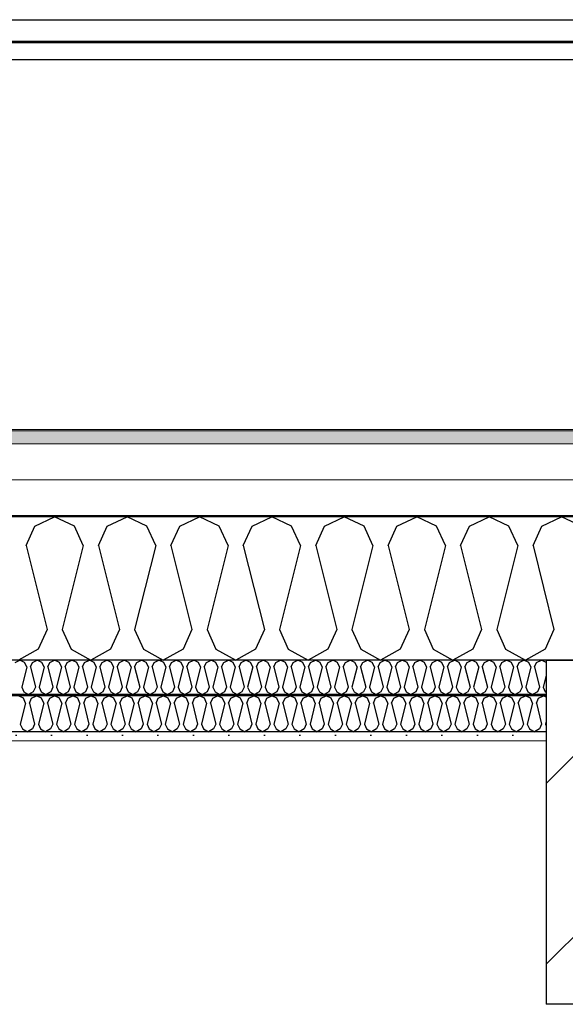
# Model space of a CAD drawing. Header units: millimetres. Extents: x -8544 to 51179, y -2070 to 39312.
# Tile 96 of 165: x 21380 to 22149, y 8065 to 9452. Entities that reach past the tile are written whole.
import ezdxf

# ---------------------------------------------------------------- set-up
doc = ezdxf.new("R2010")
doc.units = ezdxf.units.MM
doc.header["$LTSCALE"] = 0.5
doc.header["$MEASUREMENT"] = 0
doc.linetypes.add('PLINE', pattern=[0])
for name, color, linetype in [('223- Bjelker', 7, 'Continuous'), ('223- Bjelker (Skravur)', 7, 'Continuous'), ('256- Faste himlinger og overflatebehandling (Skravur)(Nye konstruksjoner)', 7, 'Continuous'), ('256- Faste himlinger og overflatebehandling(Nye konstruksjoner)', 7, 'Continuous'), ('261- Primærkonstruksjon (tak)', 7, 'Continuous'), ('261- Primærkonstruksjon (tak) (Skravur)', 7, 'Continuous'), ('262- Taktekking (Skravur)(Nye konstruksjoner)', 7, 'Continuous'), ('265- Gesimser_ takrenner og nedløp(Nye konstruksjoner)', 7, 'Continuous'), ('832- Tekst bygning(Nye konstruksjoner)', 7, 'Continuous')]:
    doc.layers.add(name, color=color, linetype=linetype)
doc.layers.add('236- Innvendig kledning og overflate(Nye konstruksjoner)', color=7, linetype='Continuous', lineweight=0)
doc.layers.add('262- Taktekking(Nye konstruksjoner)', color=7, linetype='Continuous', lineweight=0)
doc.styles.add('GENERATED_STYLE_3', font='arial.ttf')

# ---------------------------------------------------------------- blocks, each defined once
blk = doc.blocks.new('*X4')
at = {"layer": '261- Primærkonstruksjon (tak) (Skravur)', "linetype": 'PLINE'}
for p, q in [((21401.6, 8738.1), (21429.4, 8751.3)), ((21457.3, 8738.1), (21429.4, 8751.3)), ((21503.6, 8738.1), (21531.5, 8751.3)), ((21559.4, 8738.1), (21531.5, 8751.3)), ((21605.7, 8738.1), (21633.5, 8751.3)), ((21661.4, 8738.1), (21633.5, 8751.3)), ((21707.7, 8738.1), (21735.6, 8751.3)), ((21763.4, 8738.1), (21735.6, 8751.3)), ((21809.8, 8738.1), (21837.6, 8751.3)), ((21865.5, 8738.1), (21837.6, 8751.3)), ((21911.8, 8738.1), (21939.7, 8751.3)), ((21967.5, 8738.1), (21939.7, 8751.3)), ((22013.8, 8738.1), (22041.7, 8751.3)), ((22069.6, 8738.1), (22041.7, 8751.3)), ((22115.9, 8738.1), (22143.8, 8751.3)), ((22171.6, 8738.1), (22143.8, 8751.3)), ((21389.1, 8710.8), (21401.6, 8738.1)), ((21469.7, 8710.8), (21457.3, 8738.1)), ((21491.2, 8710.8), (21503.6, 8738.1)), ((21571.8, 8710.8), (21559.4, 8738.1)), ((21593.2, 8710.8), (21605.7, 8738.1)), ((21673.8, 8710.8), (21661.4, 8738.1)), ((21695.3, 8710.8), (21707.7, 8738.1)), ((21775.9, 8710.8), (21763.4, 8738.1)), ((21797.3, 8710.8), (21809.8, 8738.1)), ((21877.9, 8710.8), (21865.5, 8738.1)), ((21899.4, 8710.8), (21911.8, 8738.1)), ((21980, 8710.8), (21967.5, 8738.1)), ((22001.4, 8710.8), (22013.8, 8738.1)), ((22082, 8710.8), (22069.6, 8738.1)), ((22103.5, 8710.8), (22115.9, 8738.1)), ((21389.1, 8710.8), (21418.7, 8592.5)), ((21469.7, 8710.8), (21440.2, 8592.5)), ((21491.2, 8710.8), (21520.8, 8592.5)), ((21571.8, 8710.8), (21542.2, 8592.5)), ((21593.2, 8710.8), (21622.8, 8592.5)), ((21673.8, 8710.8), (21644.3, 8592.5)), ((21695.3, 8710.8), (21724.9, 8592.5)), ((21775.9, 8710.8), (21746.3, 8592.5)), ((21797.3, 8710.8), (21826.9, 8592.5)), ((21877.9, 8710.8), (21848.3, 8592.5)), ((21899.4, 8710.8), (21929, 8592.5)), ((21980, 8710.8), (21950.4, 8592.5)), ((22001.4, 8710.8), (22031, 8592.5)), ((22082, 8710.8), (22052.4, 8592.5)), ((22103.5, 8710.8), (22133, 8592.5)), ((21418.7, 8592.5), (21406.3, 8565.1)), ((21440.2, 8592.5), (21452.6, 8565.1)), ((21520.8, 8592.5), (21508.3, 8565.1)), ((21542.2, 8592.5), (21554.6, 8565.1)), ((21622.8, 8592.5), (21610.4, 8565.1)), ((21644.3, 8592.5), (21656.7, 8565.1)), ((21724.9, 8592.5), (21712.4, 8565.1)), ((21746.3, 8592.5), (21758.7, 8565.1)), ((21826.9, 8592.5), (21814.5, 8565.1)), ((21848.3, 8592.5), (21860.8, 8565.1)), ((21929, 8592.5), (21916.5, 8565.1)), ((21950.4, 8592.5), (21962.8, 8565.1)), ((22031, 8592.5), (22018.6, 8565.1)), ((22052.4, 8592.5), (22064.9, 8565.1)), ((22133, 8592.5), (22120.6, 8565.1)), ((21406.3, 8565.1), (21378.4, 8549.6)), ((21452.6, 8565.1), (21480.5, 8549.6)), ((21508.3, 8565.1), (21480.5, 8549.6)), ((21554.6, 8565.1), (21582.5, 8549.6)), ((21610.4, 8565.1), (21582.5, 8549.6)), ((21656.7, 8565.1), (21684.6, 8549.6)), ((21712.4, 8565.1), (21684.6, 8549.6)), ((21758.7, 8565.1), (21786.6, 8549.6)), ((21814.5, 8565.1), (21786.6, 8549.6)), ((21860.8, 8565.1), (21888.6, 8549.6)), ((21916.5, 8565.1), (21888.6, 8549.6)), ((21962.8, 8565.1), (21990.7, 8549.6)), ((22018.6, 8565.1), (21990.7, 8549.6)), ((22064.9, 8565.1), (22092.7, 8549.6)), ((22120.6, 8565.1), (22092.7, 8549.6))]:
    blk.add_line(p, q, dxfattribs=at)
blk = doc.blocks.new('*X39')
at = {"layer": '256- Faste himlinger og overflatebehandling (Skravur)(Nye konstruksjoner)', "linetype": 'PLINE'}
for p, q in [((21385.4, 8495.8), (21378.4, 8499.1)), ((21388.5, 8489), (21381.1, 8459.4)), ((21388.5, 8489), (21385.4, 8495.8)), ((21393.9, 8489), (21397, 8495.8)), ((21393.9, 8489), (21401.3, 8459.4)), ((21397, 8495.8), (21403.9, 8499.1)), ((21410.9, 8495.8), (21403.9, 8499.1)), ((21414, 8489), (21406.6, 8459.4)), ((21414, 8489), (21410.9, 8495.8)), ((21419.4, 8489), (21422.5, 8495.8)), ((21419.4, 8489), (21426.8, 8459.4)), ((21422.5, 8495.8), (21429.4, 8499.1)), ((21436.4, 8495.8), (21429.4, 8499.1)), ((21439.5, 8489), (21432.1, 8459.4)), ((21439.5, 8489), (21436.4, 8495.8)), ((21444.9, 8489), (21448, 8495.8)), ((21444.9, 8489), (21452.3, 8459.4)), ((21448, 8495.8), (21455, 8499.1)), ((21461.9, 8495.8), (21455, 8499.1)), ((21465, 8489), (21457.6, 8459.4)), ((21465, 8489), (21461.9, 8495.8)), ((21470.4, 8489), (21473.5, 8495.8)), ((21470.4, 8489), (21477.8, 8459.4)), ((21473.5, 8495.8), (21480.5, 8499.1)), ((21487.4, 8495.8), (21480.5, 8499.1)), ((21490.5, 8489), (21483.1, 8459.4)), ((21490.5, 8489), (21487.4, 8495.8)), ((21495.9, 8489), (21499, 8495.8)), ((21495.9, 8489), (21503.3, 8459.4)), ((21499, 8495.8), (21506, 8499.1)), ((21512.9, 8495.8), (21506, 8499.1)), ((21516.1, 8489), (21508.7, 8459.4)), ((21516.1, 8489), (21512.9, 8495.8)), ((21521.4, 8489), (21524.5, 8495.8)), ((21521.4, 8489), (21528.8, 8459.4)), ((21524.5, 8495.8), (21531.5, 8499.1)), ((21538.5, 8495.8), (21531.5, 8499.1)), ((21541.6, 8489), (21534.2, 8459.4)), ((21541.6, 8489), (21538.5, 8495.8)), ((21546.9, 8489), (21550, 8495.8)), ((21546.9, 8489), (21554.3, 8459.4)), ((21550, 8495.8), (21557, 8499.1)), ((21564, 8495.8), (21557, 8499.1)), ((21567.1, 8489), (21559.7, 8459.4)), ((21567.1, 8489), (21564, 8495.8)), ((21572.4, 8489), (21575.5, 8495.8)), ((21572.4, 8489), (21579.8, 8459.4)), ((21575.5, 8495.8), (21582.5, 8499.1)), ((21589.5, 8495.8), (21582.5, 8499.1)), ((21592.6, 8489), (21585.2, 8459.4)), ((21592.6, 8489), (21589.5, 8495.8)), ((21597.9, 8489), (21601.1, 8495.8)), ((21597.9, 8489), (21605.3, 8459.4)), ((21601.1, 8495.8), (21608, 8499.1)), ((21615, 8495.8), (21608, 8499.1)), ((21618.1, 8489), (21610.7, 8459.4)), ((21618.1, 8489), (21615, 8495.8)), ((21623.5, 8489), (21626.6, 8495.8)), ((21623.5, 8489), (21630.9, 8459.4)), ((21626.6, 8495.8), (21633.5, 8499.1)), ((21640.5, 8495.8), (21633.5, 8499.1)), ((21643.6, 8489), (21636.2, 8459.4)), ((21643.6, 8489), (21640.5, 8495.8)), ((21649, 8489), (21652.1, 8495.8)), ((21649, 8489), (21656.4, 8459.4)), ((21652.1, 8495.8), (21659, 8499.1)), ((21666, 8495.8), (21659, 8499.1)), ((21669.1, 8489), (21661.7, 8459.4)), ((21669.1, 8489), (21666, 8495.8)), ((21674.5, 8489), (21677.6, 8495.8)), ((21674.5, 8489), (21681.9, 8459.4)), ((21677.6, 8495.8), (21684.6, 8499.1)), ((21691.5, 8495.8), (21684.6, 8499.1)), ((21694.6, 8489), (21687.2, 8459.4)), ((21694.6, 8489), (21691.5, 8495.8)), ((21700, 8489), (21703.1, 8495.8)), ((21700, 8489), (21707.4, 8459.4)), ((21703.1, 8495.8), (21710.1, 8499.1)), ((21717, 8495.8), (21710.1, 8499.1)), ((21720.1, 8489), (21712.7, 8459.4)), ((21720.1, 8489), (21717, 8495.8)), ((21725.5, 8489), (21728.6, 8495.8)), ((21725.5, 8489), (21732.9, 8459.4)), ((21728.6, 8495.8), (21735.6, 8499.1)), ((21742.5, 8495.8), (21735.6, 8499.1)), ((21745.7, 8489), (21738.3, 8459.4)), ((21745.7, 8489), (21742.5, 8495.8)), ((21751, 8489), (21754.1, 8495.8)), ((21751, 8489), (21758.4, 8459.4)), ((21754.1, 8495.8), (21761.1, 8499.1)), ((21768.1, 8495.8), (21761.1, 8499.1)), ((21771.2, 8489), (21763.8, 8459.4)), ((21771.2, 8489), (21768.1, 8495.8)), ((21776.5, 8489), (21779.6, 8495.8)), ((21776.5, 8489), (21783.9, 8459.4)), ((21779.6, 8495.8), (21786.6, 8499.1)), ((21793.6, 8495.8), (21786.6, 8499.1)), ((21796.7, 8489), (21789.3, 8459.4)), ((21796.7, 8489), (21793.6, 8495.8)), ((21802, 8489), (21805.1, 8495.8)), ((21802, 8489), (21809.4, 8459.4)), ((21805.1, 8495.8), (21812.1, 8499.1)), ((21819.1, 8495.8), (21812.1, 8499.1)), ((21822.2, 8489), (21814.8, 8459.4)), ((21822.2, 8489), (21819.1, 8495.8)), ((21827.5, 8489), (21830.7, 8495.8)), ((21827.5, 8489), (21834.9, 8459.4)), ((21830.7, 8495.8), (21837.6, 8499.1)), ((21844.6, 8495.8), (21837.6, 8499.1)), ((21847.7, 8489), (21840.3, 8459.4)), ((21847.7, 8489), (21844.6, 8495.8)), ((21853.1, 8489), (21856.2, 8495.8)), ((21853.1, 8489), (21860.5, 8459.4)), ((21856.2, 8495.8), (21863.1, 8499.1)), ((21870.1, 8495.8), (21863.1, 8499.1)), ((21873.2, 8489), (21865.8, 8459.4)), ((21873.2, 8489), (21870.1, 8495.8)), ((21878.6, 8489), (21881.7, 8495.8)), ((21878.6, 8489), (21886, 8459.4)), ((21881.7, 8495.8), (21888.6, 8499.1)), ((21895.6, 8495.8), (21888.6, 8499.1)), ((21898.7, 8489), (21891.3, 8459.4)), ((21898.7, 8489), (21895.6, 8495.8)), ((21904.1, 8489), (21907.2, 8495.8)), ((21904.1, 8489), (21911.5, 8459.4)), ((21907.2, 8495.8), (21914.2, 8499.1)), ((21921.1, 8495.8), (21914.2, 8499.1)), ((21924.2, 8489), (21916.8, 8459.4)), ((21924.2, 8489), (21921.1, 8495.8)), ((21929.6, 8489), (21932.7, 8495.8)), ((21929.6, 8489), (21937, 8459.4)), ((21932.7, 8495.8), (21939.7, 8499.1)), ((21946.6, 8495.8), (21939.7, 8499.1)), ((21949.7, 8489), (21942.4, 8459.4)), ((21949.7, 8489), (21946.6, 8495.8)), ((21955.1, 8489), (21958.2, 8495.8)), ((21955.1, 8489), (21962.5, 8459.4)), ((21958.2, 8495.8), (21965.2, 8499.1)), ((21972.1, 8495.8), (21965.2, 8499.1)), ((21975.3, 8489), (21967.9, 8459.4)), ((21975.3, 8489), (21972.1, 8495.8)), ((21980.6, 8489), (21983.7, 8495.8)), ((21980.6, 8489), (21988, 8459.4)), ((21983.7, 8495.8), (21990.7, 8499.1)), ((21997.7, 8495.8), (21990.7, 8499.1)), ((22000.8, 8489), (21993.4, 8459.4)), ((22000.8, 8489), (21997.7, 8495.8)), ((22006.1, 8489), (22009.2, 8495.8)), ((22006.1, 8489), (22013.5, 8459.4)), ((22009.2, 8495.8), (22016.2, 8499.1)), ((22023.2, 8495.8), (22016.2, 8499.1)), ((22026.3, 8489), (22018.9, 8459.4)), ((22026.3, 8489), (22023.2, 8495.8)), ((22031.6, 8489), (22034.7, 8495.8)), ((22031.6, 8489), (22039, 8459.4)), ((22034.7, 8495.8), (22041.7, 8499.1)), ((22048.7, 8495.8), (22041.7, 8499.1)), ((22051.8, 8489), (22044.4, 8459.4)), ((22051.8, 8489), (22048.7, 8495.8)), ((22057.2, 8489), (22060.3, 8495.8)), ((22057.2, 8489), (22064.5, 8459.4)), ((22060.3, 8495.8), (22067.2, 8499.1)), ((22074.2, 8495.8), (22067.2, 8499.1)), ((22077.3, 8489), (22069.9, 8459.4)), ((22077.3, 8489), (22074.2, 8495.8)), ((22082.7, 8489), (22085.8, 8495.8)), ((22082.7, 8489), (22090.1, 8459.4)), ((22085.8, 8495.8), (22092.7, 8499.1)), ((22099.7, 8495.8), (22092.7, 8499.1)), ((22102.8, 8489), (22095.4, 8459.4)), ((22102.8, 8489), (22099.7, 8495.8)), ((22108.2, 8489), (22111.3, 8495.8)), ((22108.2, 8489), (22115.6, 8459.4)), ((22111.3, 8495.8), (22118.2, 8499.1)), ((22121.9, 8497.4), (22118.2, 8499.1)), ((22121.9, 8463.4), (22120.9, 8459.4)), ((21381.1, 8459.4), (21384.2, 8452.6)), ((21384.2, 8452.6), (21391.2, 8448.7)), ((21398.1, 8452.6), (21391.2, 8448.7)), ((21401.3, 8459.4), (21398.1, 8452.6)), ((21406.6, 8459.4), (21409.7, 8452.6)), ((21409.7, 8452.6), (21416.7, 8448.7)), ((21423.7, 8452.6), (21416.7, 8448.7)), ((21426.8, 8459.4), (21423.7, 8452.6)), ((21432.1, 8459.4), (21435.2, 8452.6)), ((21435.2, 8452.6), (21442.2, 8448.7)), ((21449.2, 8452.6), (21442.2, 8448.7)), ((21452.3, 8459.4), (21449.2, 8452.6)), ((21457.6, 8459.4), (21460.7, 8452.6)), ((21460.7, 8452.6), (21467.7, 8448.7)), ((21474.7, 8452.6), (21467.7, 8448.7)), ((21477.8, 8459.4), (21474.7, 8452.6)), ((21483.1, 8459.4), (21486.3, 8452.6)), ((21486.3, 8452.6), (21493.2, 8448.7)), ((21500.2, 8452.6), (21493.2, 8448.7)), ((21503.3, 8459.4), (21500.2, 8452.6)), ((21508.7, 8459.4), (21511.8, 8452.6)), ((21511.8, 8452.6), (21518.7, 8448.7)), ((21525.7, 8452.6), (21518.7, 8448.7)), ((21528.8, 8459.4), (21525.7, 8452.6)), ((21534.2, 8459.4), (21537.3, 8452.6)), ((21537.3, 8452.6), (21544.2, 8448.7)), ((21551.2, 8452.6), (21544.2, 8448.7)), ((21554.3, 8459.4), (21551.2, 8452.6)), ((21559.7, 8459.4), (21562.8, 8452.6)), ((21562.8, 8452.6), (21569.8, 8448.7)), ((21576.7, 8452.6), (21569.8, 8448.7)), ((21579.8, 8459.4), (21576.7, 8452.6)), ((21585.2, 8459.4), (21588.3, 8452.6)), ((21588.3, 8452.6), (21595.3, 8448.7)), ((21602.2, 8452.6), (21595.3, 8448.7)), ((21605.3, 8459.4), (21602.2, 8452.6)), ((21610.7, 8459.4), (21613.8, 8452.6)), ((21613.8, 8452.6), (21620.8, 8448.7)), ((21627.7, 8452.6), (21620.8, 8448.7)), ((21630.9, 8459.4), (21627.7, 8452.6)), ((21636.2, 8459.4), (21639.3, 8452.6)), ((21639.3, 8452.6), (21646.3, 8448.7)), ((21653.3, 8452.6), (21646.3, 8448.7)), ((21656.4, 8459.4), (21653.3, 8452.6)), ((21661.7, 8459.4), (21664.8, 8452.6)), ((21664.8, 8452.6), (21671.8, 8448.7)), ((21678.8, 8452.6), (21671.8, 8448.7)), ((21681.9, 8459.4), (21678.8, 8452.6)), ((21687.2, 8459.4), (21690.3, 8452.6)), ((21690.3, 8452.6), (21697.3, 8448.7)), ((21704.3, 8452.6), (21697.3, 8448.7)), ((21707.4, 8459.4), (21704.3, 8452.6)), ((21712.7, 8459.4), (21715.9, 8452.6)), ((21715.9, 8452.6), (21722.8, 8448.7)), ((21729.8, 8452.6), (21722.8, 8448.7)), ((21732.9, 8459.4), (21729.8, 8452.6)), ((21738.3, 8459.4), (21741.4, 8452.6)), ((21741.4, 8452.6), (21748.3, 8448.7)), ((21755.3, 8452.6), (21748.3, 8448.7)), ((21758.4, 8459.4), (21755.3, 8452.6)), ((21763.8, 8459.4), (21766.9, 8452.6)), ((21766.9, 8452.6), (21773.8, 8448.7)), ((21780.8, 8452.6), (21773.8, 8448.7)), ((21783.9, 8459.4), (21780.8, 8452.6)), ((21789.3, 8459.4), (21792.4, 8452.6)), ((21792.4, 8452.6), (21799.4, 8448.7)), ((21806.3, 8452.6), (21799.4, 8448.7)), ((21809.4, 8459.4), (21806.3, 8452.6)), ((21814.8, 8459.4), (21817.9, 8452.6)), ((21817.9, 8452.6), (21824.9, 8448.7)), ((21831.8, 8452.6), (21824.9, 8448.7)), ((21834.9, 8459.4), (21831.8, 8452.6)), ((21840.3, 8459.4), (21843.4, 8452.6)), ((21843.4, 8452.6), (21850.4, 8448.7)), ((21857.3, 8452.6), (21850.4, 8448.7)), ((21860.5, 8459.4), (21857.3, 8452.6)), ((21865.8, 8459.4), (21868.9, 8452.6)), ((21868.9, 8452.6), (21875.9, 8448.7)), ((21882.9, 8452.6), (21875.9, 8448.7)), ((21886, 8459.4), (21882.9, 8452.6)), ((21891.3, 8459.4), (21894.4, 8452.6)), ((21894.4, 8452.6), (21901.4, 8448.7)), ((21908.4, 8452.6), (21901.4, 8448.7)), ((21911.5, 8459.4), (21908.4, 8452.6)), ((21916.8, 8459.4), (21919.9, 8452.6)), ((21919.9, 8452.6), (21926.9, 8448.7)), ((21933.9, 8452.6), (21926.9, 8448.7)), ((21937, 8459.4), (21933.9, 8452.6)), ((21942.4, 8459.4), (21945.5, 8452.6)), ((21945.5, 8452.6), (21952.4, 8448.7)), ((21959.4, 8452.6), (21952.4, 8448.7)), ((21962.5, 8459.4), (21959.4, 8452.6)), ((21967.9, 8459.4), (21971, 8452.6)), ((21971, 8452.6), (21977.9, 8448.7)), ((21984.9, 8452.6), (21977.9, 8448.7)), ((21988, 8459.4), (21984.9, 8452.6)), ((21993.4, 8459.4), (21996.5, 8452.6)), ((21996.5, 8452.6), (22003.4, 8448.7)), ((22010.4, 8452.6), (22003.4, 8448.7)), ((22013.5, 8459.4), (22010.4, 8452.6)), ((22018.9, 8459.4), (22022, 8452.6)), ((22022, 8452.6), (22029, 8448.7)), ((22035.9, 8452.6), (22029, 8448.7)), ((22039, 8459.4), (22035.9, 8452.6)), ((22044.4, 8459.4), (22047.5, 8452.6)), ((22047.5, 8452.6), (22054.5, 8448.7)), ((22061.4, 8452.6), (22054.5, 8448.7)), ((22064.5, 8459.4), (22061.4, 8452.6)), ((22069.9, 8459.4), (22073, 8452.6)), ((22073, 8452.6), (22080, 8448.7)), ((22086.9, 8452.6), (22080, 8448.7)), ((22090.1, 8459.4), (22086.9, 8452.6)), ((22095.4, 8459.4), (22098.5, 8452.6)), ((22098.5, 8452.6), (22105.5, 8448.7)), ((22112.5, 8452.6), (22105.5, 8448.7)), ((22115.6, 8459.4), (22112.5, 8452.6)), ((22120.9, 8459.4), (22121.9, 8457.2))]:
    blk.add_line(p, q, dxfattribs=at)
blk = doc.blocks.new('*X40')
at = {"layer": '256- Faste himlinger og overflatebehandling (Skravur)(Nye konstruksjoner)', "linetype": 'PLINE'}
for p, q in [((21373.8, 8546.4), (21380.5, 8549.6)), ((21387.2, 8546.4), (21380.5, 8549.6)), ((21390.1, 8539.9), (21387.2, 8546.4)), ((21395.3, 8539.9), (21398.3, 8546.4)), ((21398.3, 8546.4), (21405, 8549.6)), ((21411.6, 8546.4), (21405, 8549.6)), ((21414.6, 8539.9), (21411.6, 8546.4)), ((21419.8, 8539.9), (21422.8, 8546.4)), ((21422.8, 8546.4), (21429.4, 8549.6)), ((21436.1, 8546.4), (21429.4, 8549.6)), ((21439.1, 8539.9), (21436.1, 8546.4)), ((21444.3, 8539.9), (21447.2, 8546.4)), ((21447.2, 8546.4), (21453.9, 8549.6)), ((21460.6, 8546.4), (21453.9, 8549.6)), ((21463.6, 8539.9), (21460.6, 8546.4)), ((21468.8, 8539.9), (21471.7, 8546.4)), ((21471.7, 8546.4), (21478.4, 8549.6)), ((21485.1, 8546.4), (21478.4, 8549.6)), ((21488.1, 8539.9), (21485.1, 8546.4)), ((21493.2, 8539.9), (21496.2, 8546.4)), ((21496.2, 8546.4), (21502.9, 8549.6)), ((21509.6, 8546.4), (21502.9, 8549.6)), ((21512.6, 8539.9), (21509.6, 8546.4)), ((21517.7, 8539.9), (21520.7, 8546.4)), ((21520.7, 8546.4), (21527.4, 8549.6)), ((21534.1, 8546.4), (21527.4, 8549.6)), ((21537.1, 8539.9), (21534.1, 8546.4)), ((21542.2, 8539.9), (21545.2, 8546.4)), ((21545.2, 8546.4), (21551.9, 8549.6)), ((21558.6, 8546.4), (21551.9, 8549.6)), ((21561.6, 8539.9), (21558.6, 8546.4)), ((21566.7, 8539.9), (21569.7, 8546.4)), ((21569.7, 8546.4), (21576.4, 8549.6)), ((21583.1, 8546.4), (21576.4, 8549.6)), ((21586.1, 8539.9), (21583.1, 8546.4)), ((21591.2, 8539.9), (21594.2, 8546.4)), ((21594.2, 8546.4), (21600.9, 8549.6)), ((21607.6, 8546.4), (21600.9, 8549.6)), ((21610.6, 8539.9), (21607.6, 8546.4)), ((21615.7, 8539.9), (21618.7, 8546.4)), ((21618.7, 8546.4), (21625.4, 8549.6)), ((21632.1, 8546.4), (21625.4, 8549.6)), ((21635, 8539.9), (21632.1, 8546.4)), ((21640.2, 8539.9), (21643.2, 8546.4)), ((21643.2, 8546.4), (21649.9, 8549.6)), ((21656.6, 8546.4), (21649.9, 8549.6)), ((21659.5, 8539.9), (21656.6, 8546.4)), ((21664.7, 8539.9), (21667.7, 8546.4)), ((21667.7, 8546.4), (21674.4, 8549.6)), ((21681, 8546.4), (21674.4, 8549.6)), ((21684, 8539.9), (21681, 8546.4)), ((21689.2, 8539.9), (21692.2, 8546.4)), ((21692.2, 8546.4), (21698.8, 8549.6)), ((21705.5, 8546.4), (21698.8, 8549.6)), ((21708.5, 8539.9), (21705.5, 8546.4)), ((21713.7, 8539.9), (21716.6, 8546.4)), ((21716.6, 8546.4), (21723.3, 8549.6)), ((21730, 8546.4), (21723.3, 8549.6)), ((21733, 8539.9), (21730, 8546.4)), ((21738.2, 8539.9), (21741.1, 8546.4)), ((21741.1, 8546.4), (21747.8, 8549.6)), ((21754.5, 8546.4), (21747.8, 8549.6)), ((21757.5, 8539.9), (21754.5, 8546.4)), ((21762.6, 8539.9), (21765.6, 8546.4)), ((21765.6, 8546.4), (21772.3, 8549.6)), ((21779, 8546.4), (21772.3, 8549.6)), ((21782, 8539.9), (21779, 8546.4)), ((21787.1, 8539.9), (21790.1, 8546.4)), ((21790.1, 8546.4), (21796.8, 8549.6)), ((21803.5, 8546.4), (21796.8, 8549.6)), ((21806.5, 8539.9), (21803.5, 8546.4)), ((21811.6, 8539.9), (21814.6, 8546.4)), ((21814.6, 8546.4), (21821.3, 8549.6)), ((21828, 8546.4), (21821.3, 8549.6)), ((21831, 8539.9), (21828, 8546.4)), ((21836.1, 8539.9), (21839.1, 8546.4)), ((21839.1, 8546.4), (21845.8, 8549.6)), ((21852.5, 8546.4), (21845.8, 8549.6)), ((21855.5, 8539.9), (21852.5, 8546.4)), ((21860.6, 8539.9), (21863.6, 8546.4)), ((21863.6, 8546.4), (21870.3, 8549.6)), ((21877, 8546.4), (21870.3, 8549.6)), ((21880, 8539.9), (21877, 8546.4)), ((21885.1, 8539.9), (21888.1, 8546.4)), ((21888.1, 8546.4), (21894.8, 8549.6)), ((21901.5, 8546.4), (21894.8, 8549.6)), ((21904.4, 8539.9), (21901.5, 8546.4)), ((21909.6, 8539.9), (21912.6, 8546.4)), ((21912.6, 8546.4), (21919.3, 8549.6)), ((21925.9, 8546.4), (21919.3, 8549.6)), ((21928.9, 8539.9), (21925.9, 8546.4)), ((21934.1, 8539.9), (21937.1, 8546.4)), ((21937.1, 8546.4), (21943.8, 8549.6)), ((21950.4, 8546.4), (21943.8, 8549.6)), ((21953.4, 8539.9), (21950.4, 8546.4)), ((21958.6, 8539.9), (21961.6, 8546.4)), ((21961.6, 8546.4), (21968.2, 8549.6)), ((21974.9, 8546.4), (21968.2, 8549.6)), ((21977.9, 8539.9), (21974.9, 8546.4)), ((21983.1, 8539.9), (21986, 8546.4)), ((21986, 8546.4), (21992.7, 8549.6)), ((21999.4, 8546.4), (21992.7, 8549.6)), ((22002.4, 8539.9), (21999.4, 8546.4)), ((22007.6, 8539.9), (22010.5, 8546.4)), ((22010.5, 8546.4), (22017.2, 8549.6)), ((22023.9, 8546.4), (22017.2, 8549.6)), ((22026.9, 8539.9), (22023.9, 8546.4)), ((22032, 8539.9), (22035, 8546.4)), ((22035, 8546.4), (22041.7, 8549.6)), ((22048.4, 8546.4), (22041.7, 8549.6)), ((22051.4, 8539.9), (22048.4, 8546.4)), ((22056.5, 8539.9), (22059.5, 8546.4)), ((22059.5, 8546.4), (22066.2, 8549.6)), ((22072.9, 8546.4), (22066.2, 8549.6)), ((22075.9, 8539.9), (22072.9, 8546.4)), ((22081, 8539.9), (22084, 8546.4)), ((22084, 8546.4), (22090.7, 8549.6)), ((22097.4, 8546.4), (22090.7, 8549.6)), ((22100.4, 8539.9), (22097.4, 8546.4)), ((22105.5, 8539.9), (22108.5, 8546.4)), ((22108.5, 8546.4), (22115.2, 8549.6)), ((22121.9, 8546.4), (22115.2, 8549.6)), ((22121.9, 8546.3), (22121.9, 8546.4)), ((21390.1, 8539.9), (21383, 8511.5)), ((21395.3, 8539.9), (21402.4, 8511.5)), ((21414.6, 8539.9), (21407.5, 8511.5)), ((21419.8, 8539.9), (21426.9, 8511.5)), ((21439.1, 8539.9), (21432, 8511.5)), ((21444.3, 8539.9), (21451.4, 8511.5)), ((21463.6, 8539.9), (21456.5, 8511.5)), ((21468.8, 8539.9), (21475.9, 8511.5)), ((21488.1, 8539.9), (21481, 8511.5)), ((21493.2, 8539.9), (21500.3, 8511.5)), ((21512.6, 8539.9), (21505.5, 8511.5)), ((21517.7, 8539.9), (21524.8, 8511.5)), ((21537.1, 8539.9), (21530, 8511.5)), ((21542.2, 8539.9), (21549.3, 8511.5)), ((21561.6, 8539.9), (21554.5, 8511.5)), ((21566.7, 8539.9), (21573.8, 8511.5)), ((21586.1, 8539.9), (21579, 8511.5)), ((21591.2, 8539.9), (21598.3, 8511.5)), ((21610.6, 8539.9), (21603.5, 8511.5)), ((21615.7, 8539.9), (21622.8, 8511.5)), ((21635, 8539.9), (21627.9, 8511.5)), ((21640.2, 8539.9), (21647.3, 8511.5)), ((21659.5, 8539.9), (21652.4, 8511.5)), ((21664.7, 8539.9), (21671.8, 8511.5)), ((21684, 8539.9), (21676.9, 8511.5)), ((21689.2, 8539.9), (21696.3, 8511.5)), ((21708.5, 8539.9), (21701.4, 8511.5)), ((21713.7, 8539.9), (21720.8, 8511.5)), ((21733, 8539.9), (21725.9, 8511.5)), ((21738.2, 8539.9), (21745.3, 8511.5)), ((21757.5, 8539.9), (21750.4, 8511.5)), ((21762.6, 8539.9), (21769.7, 8511.5)), ((21782, 8539.9), (21774.9, 8511.5)), ((21787.1, 8539.9), (21794.2, 8511.5)), ((21806.5, 8539.9), (21799.4, 8511.5)), ((21811.6, 8539.9), (21818.7, 8511.5)), ((21831, 8539.9), (21823.9, 8511.5)), ((21836.1, 8539.9), (21843.2, 8511.5)), ((21855.5, 8539.9), (21848.4, 8511.5)), ((21860.6, 8539.9), (21867.7, 8511.5)), ((21880, 8539.9), (21872.9, 8511.5)), ((21885.1, 8539.9), (21892.2, 8511.5)), ((21904.4, 8539.9), (21897.3, 8511.5)), ((21909.6, 8539.9), (21916.7, 8511.5)), ((21928.9, 8539.9), (21921.8, 8511.5)), ((21934.1, 8539.9), (21941.2, 8511.5)), ((21953.4, 8539.9), (21946.3, 8511.5)), ((21958.6, 8539.9), (21965.7, 8511.5)), ((21977.9, 8539.9), (21970.8, 8511.5)), ((21983.1, 8539.9), (21990.2, 8511.5)), ((22002.4, 8539.9), (21995.3, 8511.5)), ((22007.6, 8539.9), (22014.7, 8511.5)), ((22026.9, 8539.9), (22019.8, 8511.5)), ((22032, 8539.9), (22039.1, 8511.5)), ((22051.4, 8539.9), (22044.3, 8511.5)), ((22056.5, 8539.9), (22063.6, 8511.5)), ((22075.9, 8539.9), (22068.8, 8511.5)), ((22081, 8539.9), (22088.1, 8511.5)), ((22100.4, 8539.9), (22093.3, 8511.5)), ((22105.5, 8539.9), (22112.6, 8511.5)), ((22121.9, 8528.1), (22117.8, 8511.5)), ((21383, 8511.5), (21386, 8504.9)), ((21386, 8504.9), (21392.7, 8501.2)), ((21399.4, 8504.9), (21392.7, 8501.2)), ((21402.4, 8511.5), (21399.4, 8504.9)), ((21407.5, 8511.5), (21410.5, 8504.9)), ((21410.5, 8504.9), (21417.2, 8501.2)), ((21423.9, 8504.9), (21417.2, 8501.2)), ((21426.9, 8511.5), (21423.9, 8504.9)), ((21432, 8511.5), (21435, 8504.9)), ((21435, 8504.9), (21441.7, 8501.2)), ((21448.4, 8504.9), (21441.7, 8501.2)), ((21451.4, 8511.5), (21448.4, 8504.9)), ((21456.5, 8511.5), (21459.5, 8504.9)), ((21459.5, 8504.9), (21466.2, 8501.2)), ((21472.9, 8504.9), (21466.2, 8501.2)), ((21475.9, 8511.5), (21472.9, 8504.9)), ((21481, 8511.5), (21484, 8504.9)), ((21484, 8504.9), (21490.7, 8501.2)), ((21497.4, 8504.9), (21490.7, 8501.2)), ((21500.3, 8511.5), (21497.4, 8504.9)), ((21505.5, 8511.5), (21508.5, 8504.9)), ((21508.5, 8504.9), (21515.2, 8501.2)), ((21521.9, 8504.9), (21515.2, 8501.2)), ((21524.8, 8511.5), (21521.9, 8504.9)), ((21530, 8511.5), (21533, 8504.9)), ((21533, 8504.9), (21539.7, 8501.2)), ((21546.3, 8504.9), (21539.7, 8501.2)), ((21549.3, 8511.5), (21546.3, 8504.9)), ((21554.5, 8511.5), (21557.5, 8504.9)), ((21557.5, 8504.9), (21564.1, 8501.2)), ((21570.8, 8504.9), (21564.1, 8501.2)), ((21573.8, 8511.5), (21570.8, 8504.9)), ((21579, 8511.5), (21581.9, 8504.9)), ((21581.9, 8504.9), (21588.6, 8501.2)), ((21595.3, 8504.9), (21588.6, 8501.2)), ((21598.3, 8511.5), (21595.3, 8504.9)), ((21603.5, 8511.5), (21606.4, 8504.9)), ((21606.4, 8504.9), (21613.1, 8501.2)), ((21619.8, 8504.9), (21613.1, 8501.2)), ((21622.8, 8511.5), (21619.8, 8504.9)), ((21627.9, 8511.5), (21630.9, 8504.9)), ((21630.9, 8504.9), (21637.6, 8501.2)), ((21644.3, 8504.9), (21637.6, 8501.2)), ((21647.3, 8511.5), (21644.3, 8504.9)), ((21652.4, 8511.5), (21655.4, 8504.9)), ((21655.4, 8504.9), (21662.1, 8501.2)), ((21668.8, 8504.9), (21662.1, 8501.2)), ((21671.8, 8511.5), (21668.8, 8504.9)), ((21676.9, 8511.5), (21679.9, 8504.9)), ((21679.9, 8504.9), (21686.6, 8501.2)), ((21693.3, 8504.9), (21686.6, 8501.2)), ((21696.3, 8511.5), (21693.3, 8504.9)), ((21701.4, 8511.5), (21704.4, 8504.9)), ((21704.4, 8504.9), (21711.1, 8501.2)), ((21717.8, 8504.9), (21711.1, 8501.2)), ((21720.8, 8511.5), (21717.8, 8504.9)), ((21725.9, 8511.5), (21728.9, 8504.9)), ((21728.9, 8504.9), (21735.6, 8501.2)), ((21742.3, 8504.9), (21735.6, 8501.2)), ((21745.3, 8511.5), (21742.3, 8504.9)), ((21750.4, 8511.5), (21753.4, 8504.9)), ((21753.4, 8504.9), (21760.1, 8501.2)), ((21766.8, 8504.9), (21760.1, 8501.2)), ((21769.7, 8511.5), (21766.8, 8504.9)), ((21774.9, 8511.5), (21777.9, 8504.9)), ((21777.9, 8504.9), (21784.6, 8501.2)), ((21791.2, 8504.9), (21784.6, 8501.2)), ((21794.2, 8511.5), (21791.2, 8504.9)), ((21799.4, 8511.5), (21802.4, 8504.9)), ((21802.4, 8504.9), (21809.1, 8501.2)), ((21815.7, 8504.9), (21809.1, 8501.2)), ((21818.7, 8511.5), (21815.7, 8504.9)), ((21823.9, 8511.5), (21826.9, 8504.9)), ((21826.9, 8504.9), (21833.5, 8501.2)), ((21840.2, 8504.9), (21833.5, 8501.2)), ((21843.2, 8511.5), (21840.2, 8504.9)), ((21848.4, 8511.5), (21851.3, 8504.9)), ((21851.3, 8504.9), (21858, 8501.2)), ((21864.7, 8504.9), (21858, 8501.2)), ((21867.7, 8511.5), (21864.7, 8504.9)), ((21872.9, 8511.5), (21875.8, 8504.9)), ((21875.8, 8504.9), (21882.5, 8501.2)), ((21889.2, 8504.9), (21882.5, 8501.2)), ((21892.2, 8511.5), (21889.2, 8504.9)), ((21897.3, 8511.5), (21900.3, 8504.9)), ((21900.3, 8504.9), (21907, 8501.2)), ((21913.7, 8504.9), (21907, 8501.2)), ((21916.7, 8511.5), (21913.7, 8504.9)), ((21921.8, 8511.5), (21924.8, 8504.9)), ((21924.8, 8504.9), (21931.5, 8501.2)), ((21938.2, 8504.9), (21931.5, 8501.2)), ((21941.2, 8511.5), (21938.2, 8504.9)), ((21946.3, 8511.5), (21949.3, 8504.9)), ((21949.3, 8504.9), (21956, 8501.2)), ((21962.7, 8504.9), (21956, 8501.2)), ((21965.7, 8511.5), (21962.7, 8504.9)), ((21970.8, 8511.5), (21973.8, 8504.9)), ((21973.8, 8504.9), (21980.5, 8501.2)), ((21987.2, 8504.9), (21980.5, 8501.2)), ((21990.2, 8511.5), (21987.2, 8504.9)), ((21995.3, 8511.5), (21998.3, 8504.9)), ((21998.3, 8504.9), (22005, 8501.2)), ((22011.7, 8504.9), (22005, 8501.2)), ((22014.7, 8511.5), (22011.7, 8504.9)), ((22019.8, 8511.5), (22022.8, 8504.9)), ((22022.8, 8504.9), (22029.5, 8501.2)), ((22036.2, 8504.9), (22029.5, 8501.2)), ((22039.1, 8511.5), (22036.2, 8504.9)), ((22044.3, 8511.5), (22047.3, 8504.9)), ((22047.3, 8504.9), (22054, 8501.2)), ((22060.6, 8504.9), (22054, 8501.2)), ((22063.6, 8511.5), (22060.6, 8504.9)), ((22068.8, 8511.5), (22071.8, 8504.9)), ((22071.8, 8504.9), (22078.5, 8501.2)), ((22085.1, 8504.9), (22078.5, 8501.2)), ((22088.1, 8511.5), (22085.1, 8504.9)), ((22093.3, 8511.5), (22096.3, 8504.9)), ((22096.3, 8504.9), (22102.9, 8501.2)), ((22109.6, 8504.9), (22102.9, 8501.2)), ((22112.6, 8511.5), (22109.6, 8504.9)), ((22117.8, 8511.5), (22120.7, 8504.9)), ((22120.7, 8504.9), (22121.9, 8504.2))]:
    blk.add_line(p, q, dxfattribs=at)

msp = doc.modelspace()

# ---------------------------------------------------------------- hatches: boundary and pattern name
at = {"layer": '223- Bjelker (Skravur)', "linetype": 'Continuous'}
h = msp.add_hatch(dxfattribs=at)
h.set_pattern_fill('Skrålinjer_3', color=256, style=0, pattern_type=2)
h.set_pattern_definition([(45, (0, 0), (-127.2792, 127.2792), [])])
h.paths.add_polyline_path([(22121.9, 8548.9), (22121.9, 8064.8), (22311.9, 8064.8), (22311.9, 8548.9)])
at = {"layer": '256- Faste himlinger og overflatebehandling (Skravur)(Nye konstruksjoner)', "linetype": 'Continuous'}
msp.add_hatch(color=256, dxfattribs=at).paths.add_polyline_path([(22121.9, 8501.2), (18711.9, 8501.2), (18711.9, 8499.1), (22121.9, 8499.1)])
h = msp.add_hatch(dxfattribs=at)
h.set_pattern_fill('Gips', color=256, style=0, pattern_type=2)
h.set_pattern_definition([(0, (0, 0), (0, 86.60254), [0, -50]), (0, (25, 43.3), (0, 86.60254), [0, -50])])
h.paths.add_polyline_path([(18711.9, 8448.7), (18711.9, 8436.1), (22121.9, 8436.1), (22121.9, 8448.7)])
at = {"layer": '262- Taktekking (Skravur)(Nye konstruksjoner)', "linetype": 'Continuous'}
msp.add_hatch(color=256, dxfattribs=at).paths.add_polyline_path([(15021.9, 8874.4), (15021.9, 8872.3), (40611.9, 8872.3), (40611.9, 8874.4)])
h = msp.add_hatch(dxfattribs=at)
h.set_pattern_fill('Prikker_tett', color=256, style=0, pattern_type=2)
h.set_pattern_definition([(0, (0, 0), (0, 43.30127), [0, -25]), (0, (12.5, 21.65), (0, 43.30127), [0, -25])])
h.paths.add_polyline_path([(15021.9, 8753.3), (15021.9, 8751.3), (40611.9, 8751.3), (40611.9, 8753.3)])
at = {"layer": '262- Taktekking(Nye konstruksjoner)', "linetype": 'Continuous'}
msp.add_hatch(color=256, dxfattribs=at).paths.add_polyline_path([(40611.9, 8872.3), (15021.9, 8872.3), (15021.9, 8854.2), (40611.9, 8854.2)])

# ---------------------------------------------------------------- linework, layer by layer
at = {"layer": '223- Bjelker', "linetype": 'PLINE'}
for p, q in [((22311.9, 8548.9), (22121.9, 8548.9)), ((22121.9, 8436.1), (22121.9, 8064.8)), ((22311.9, 8064.8), (22121.9, 8064.8))]:
    msp.add_line(p, q, dxfattribs=at)
at = {"layer": '223- Bjelker', "linetype": 'PLINE', "flags": 128}
msp.add_lwpolyline([(22121.9, 8548.9), (22121.9, 8501.2), (22121.9, 8499.1), (22121.9, 8448.7), (22121.9, 8436.1)], dxfattribs=at)
at = {"layer": '236- Innvendig kledning og overflate(Nye konstruksjoner)', "linetype": 'PLINE'}
msp.add_line((22121.9, 8436.1), (18711.9, 8436.1), dxfattribs=at)
at = {"layer": '256- Faste himlinger og overflatebehandling(Nye konstruksjoner)', "linetype": 'PLINE'}
for p, q in [((22121.9, 8549.6), (22121.9, 8548.9)), ((22121.9, 8501.2), (18711.9, 8501.2)), ((22121.9, 8499.1), (18711.9, 8499.1)), ((22121.9, 8448.7), (18711.9, 8448.7))]:
    msp.add_line(p, q, dxfattribs=at)
at = {"layer": '261- Primærkonstruksjon (tak)', "linetype": 'PLINE'}
for p, q in [((22121.9, 8549.6), (18711.9, 8549.6)), ((22311.9, 8549.6), (22121.9, 8549.6))]:
    msp.add_line(p, q, dxfattribs=at)
at = {"layer": '261- Primærkonstruksjon (tak)', "linetype": 'PLINE', "flags": 128}
msp.add_lwpolyline([(25961.9, 8751.3), (15159.9, 8751.3), (15140.9, 8751.3), (15110.9, 8751.3), (15080.9, 8751.3), (15071.9, 8751.3), (15021.9, 8751.3)], dxfattribs=at)
at = {"layer": '262- Taktekking(Nye konstruksjoner)', "linetype": 'PLINE'}
for p, q in [((40611.9, 8874.4), (15021.9, 8874.4)), ((40611.9, 8872.3), (15021.9, 8872.3)), ((40611.9, 8854.2), (15021.9, 8854.2)), ((40611.9, 8803.7), (15021.9, 8803.7)), ((40611.9, 8753.3), (15021.9, 8753.3))]:
    msp.add_line(p, q, dxfattribs=at)
at = {"layer": '265- Gesimser_ takrenner og nedløp(Nye konstruksjoner)', "linetype": 'PLINE'}
for p, q in [((18524.9, 9451.6), (26082.5, 9451.6)), ((18524.9, 9421.4), (26025.9, 9421.4)), ((18524.9, 9419.7), (26026.9, 9419.7)), ((18524.9, 9395.7), (25981.9, 9395.7))]:
    msp.add_line(p, q, dxfattribs=at)

# ---------------------------------------------------------------- block references
at = {"layer": '256- Faste himlinger og overflatebehandling(Nye konstruksjoner)'}
for name in ['*X40', '*X39']:
    msp.add_blockref(name, (0, 0), dxfattribs=at)
at = {"layer": '261- Primærkonstruksjon (tak)'}
msp.add_blockref('*X4', (0, 0), dxfattribs=at)

# ---------------------------------------------------------------- texts
at = {"layer": '832- Tekst bygning(Nye konstruksjoner)', "linetype": 'Continuous', "insert": (20465.2, 9161), "char_height": 100, "attachment_point": 7, "style": 'GENERATED_STYLE_3'}
msp.add_mtext('\\A1;{\\pql;\\fArial|b0|i0|c0|p0;\\W1.000000;Ny taktkekking}', dxfattribs=at)

doc.saveas('drawing.dxf')
